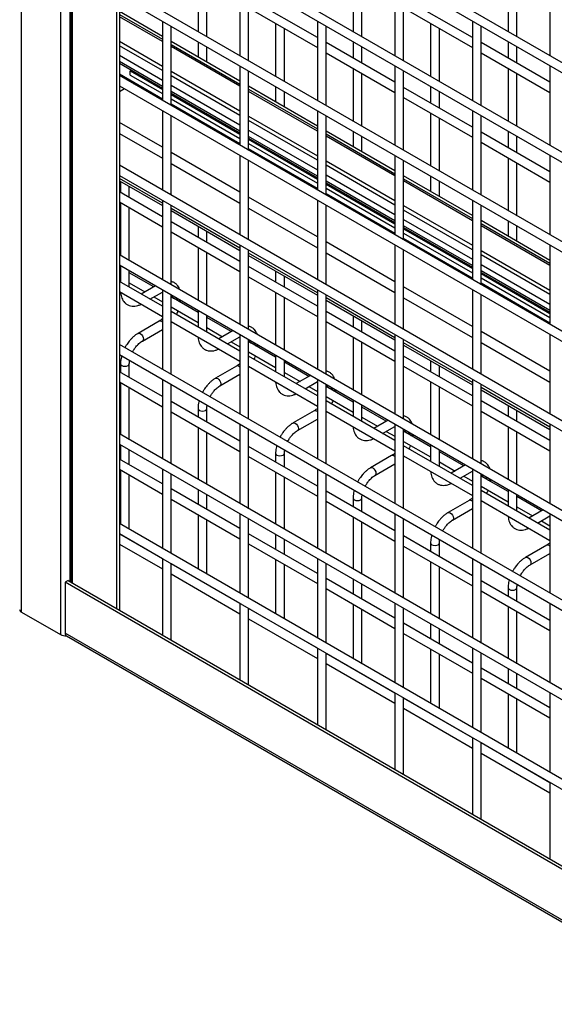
# Model space of a CAD drawing. Header units: inches. Extents: x 0.2 to 10.8, y 0.2 to 8.2.
# Tile 37 of 50: x 8.067 to 8.415, y 5.477 to 6.118. Entities that reach past the tile are written whole.
import ezdxf

# ---------------------------------------------------------------- set-up
doc = ezdxf.new("R2010")
doc.units = ezdxf.units.IN
doc.header["$MEASUREMENT"] = 0

msp = doc.modelspace()

# ---------------------------------------------------------------- linework, layer by layer
for p, q in [((8.06786, 5.73249), (8.06786, 7.65719)), ((8.09324, 7.64254), (8.09324, 5.71784)), ((8.09943, 5.75227), (8.09943, 7.60252)), ((8.09986, 7.60227), (8.09986, 5.75202)), ((8.10106, 5.75132), (8.10106, 7.60157)), ((8.12972, 7.58503), (8.12972, 5.73478)), ((8.13154, 6.48692), (8.13154, 5.73373)), ((9.55025, 5.43775), (8.13154, 6.25675)), ((8.13154, 6.25016), (9.55025, 5.43115)), ((9.55025, 5.37943), (8.13154, 6.19843)), ((8.13154, 6.19183), (9.55025, 5.37283)), ((8.18283, 6.14488), (8.18283, 6.1105)), ((8.18855, 6.1072), (8.18855, 6.14158)), ((8.21006, 6.1465), (8.21006, 6.09478)), ((8.21578, 6.09148), (8.21578, 6.1432)), ((8.28385, 6.14489), (8.28385, 6.11051)), ((8.28956, 6.10721), (8.28956, 6.14159)), ((8.31108, 6.14651), (8.31108, 6.09479)), ((8.31679, 6.09149), (8.31679, 6.14321)), ((8.38486, 6.1449), (8.38486, 6.11052)), ((8.39058, 6.10722), (8.39058, 6.1416)), ((8.41209, 6.14652), (8.41209, 6.09479)), ((9.55025, 5.3211), (8.13154, 6.14011)), ((8.13154, 6.13351), (9.55025, 5.3145)), ((8.26057, 6.1066), (8.21578, 6.13246)), ((8.36159, 6.10661), (8.31679, 6.13247)), ((8.15956, 6.10731), (8.13154, 6.12348)), ((8.21578, 6.12586), (8.26057, 6.1)), ((8.31679, 6.12587), (8.36159, 6.10001)), ((8.13154, 6.1216), (8.15956, 6.10543)), ((8.15956, 6.10399), (8.13154, 6.12017)), ((8.15956, 6.11734), (8.15956, 6.06561)), ((8.23334, 6.11572), (8.23334, 6.08134)), ((8.26057, 6.11734), (8.26057, 6.06562)), ((8.33435, 6.11573), (8.33435, 6.08135)), ((8.36159, 6.11735), (8.36159, 6.06563)), ((8.16527, 6.06231), (8.16527, 6.11404)), ((8.23905, 6.07804), (8.23905, 6.11242)), ((8.26629, 6.06232), (8.26629, 6.11405)), ((8.34007, 6.07805), (8.34007, 6.11243)), ((8.3673, 6.06233), (8.3673, 6.11406)), ((8.13154, 6.10413), (8.15956, 6.08796)), ((8.21006, 6.07815), (8.16527, 6.10401)), ((8.18283, 6.1039), (8.18283, 6.09387)), ((8.31108, 6.07744), (8.26629, 6.1033)), ((8.28385, 6.10391), (8.28385, 6.09316)), ((8.41209, 6.07745), (8.3673, 6.10331)), ((8.38486, 6.10392), (8.38486, 6.09317)), ((8.15956, 6.08503), (8.13154, 6.10121)), ((8.16527, 6.10213), (8.21006, 6.07627)), ((8.21006, 6.07484), (8.16527, 6.10069)), ((8.18855, 6.09057), (8.18855, 6.1006)), ((8.26629, 6.0967), (8.31108, 6.07084)), ((8.28956, 6.08986), (8.28956, 6.10061)), ((8.3673, 6.09671), (8.41209, 6.07085)), ((8.39058, 6.08987), (8.39058, 6.10062)), ((8.13154, 6.09502), (8.15956, 6.07885)), ((8.15956, 6.07471), (8.13154, 6.09088)), ((8.13154, 6.08981), (8.15956, 6.07364)), ((8.13934, 6.08525), (8.13154, 6.08976)), ((8.13939, 6.08528), (8.13865, 6.08485)), ((8.13865, 6.08214), (8.13865, 6.08485)), ((8.13865, 6.08485), (8.15956, 6.07278)), ((8.16527, 6.08466), (8.21006, 6.0588)), ((8.21006, 6.08818), (8.21006, 6.03645)), ((8.21578, 6.03315), (8.21578, 6.08488)), ((8.28385, 6.08656), (8.28385, 6.05218)), ((8.31108, 6.08819), (8.31108, 6.03646)), ((8.31679, 6.03316), (8.31679, 6.08489)), ((8.38486, 6.08657), (8.38486, 6.05219)), ((8.41209, 6.0882), (8.41209, 6.03647)), ((8.15956, 6.06652), (8.13154, 6.0827)), ((9.55025, 5.26278), (8.13154, 6.08178)), ((8.13865, 6.08214), (8.15956, 6.07007)), ((8.21006, 6.05588), (8.16527, 6.08174)), ((8.28956, 6.04888), (8.28956, 6.08327)), ((8.39058, 6.04889), (8.39058, 6.08328)), ((8.13154, 6.07518), (9.55025, 5.25618)), ((8.135, 6.07319), (8.13154, 6.07119)), ((8.15956, 6.0659), (8.14187, 6.07611)), ((8.16527, 6.07555), (8.21006, 6.04969)), ((8.21006, 6.04555), (8.16527, 6.07141)), ((8.26057, 6.04899), (8.21578, 6.07485)), ((8.21578, 6.07297), (8.26057, 6.04711)), ((8.26057, 6.04568), (8.21578, 6.07154)), ((8.23334, 6.07474), (8.23334, 6.06471)), ((8.23905, 6.06141), (8.23905, 6.07144)), ((8.36159, 6.04828), (8.31679, 6.07414)), ((8.33435, 6.07475), (8.33435, 6.06401)), ((8.34007, 6.06071), (8.34007, 6.07145)), ((8.16527, 6.07034), (8.21006, 6.04448)), ((8.16527, 6.06949), (8.21006, 6.04363)), ((8.16527, 6.06677), (8.21006, 6.04092)), ((8.31679, 6.06754), (8.36159, 6.04169)), ((8.15956, 6.05901), (8.15956, 6.00728)), ((8.21006, 6.03737), (8.16527, 6.06322)), ((8.21006, 6.03674), (8.16527, 6.0626)), ((8.26057, 6.05902), (8.26057, 6.00729)), ((8.36159, 6.05903), (8.36159, 6.0073)), ((8.15956, 6.03511), (8.13154, 6.05129)), ((8.16527, 6.00399), (8.16527, 6.05571)), ((8.21578, 6.0555), (8.26057, 6.02964)), ((8.26057, 6.02672), (8.21578, 6.05258)), ((8.26629, 6.004), (8.26629, 6.05572)), ((8.33435, 6.05741), (8.33435, 6.02302)), ((8.34007, 6.01973), (8.34007, 6.05411)), ((8.3673, 6.004), (8.3673, 6.05573)), ((8.21578, 6.04639), (8.26057, 6.02054)), ((8.31108, 6.01983), (8.26629, 6.04569)), ((8.28385, 6.04558), (8.28385, 6.03555)), ((8.41209, 6.01913), (8.3673, 6.04499)), ((8.38486, 6.04559), (8.38486, 6.03485)), ((8.13154, 6.04414), (8.15956, 6.02797)), ((8.26057, 6.0164), (8.21578, 6.04225)), ((8.21578, 6.04118), (8.26057, 6.01533)), ((8.21578, 6.04033), (8.26057, 6.01447)), ((8.26629, 6.04381), (8.31108, 6.01796)), ((8.31108, 6.01652), (8.26629, 6.04238)), ((8.28956, 6.03226), (8.28956, 6.04229)), ((8.39058, 6.03155), (8.39058, 6.04229)), ((8.21578, 6.03762), (8.26057, 6.01176)), ((8.26057, 6.00821), (8.21578, 6.03407)), ((8.26057, 6.00758), (8.21578, 6.03344)), ((8.3673, 6.03839), (8.41209, 6.01253)), ((8.21006, 6.00596), (8.16527, 6.03182)), ((8.21006, 6.02985), (8.21006, 5.97813)), ((8.21578, 5.97483), (8.21578, 6.02655)), ((8.26629, 6.02635), (8.31108, 6.00049)), ((8.31108, 6.02986), (8.31108, 5.97814)), ((8.31679, 5.97484), (8.31679, 6.02656)), ((8.38486, 6.02825), (8.38486, 5.99387)), ((8.41209, 6.02987), (8.41209, 5.97815)), ((9.55025, 5.20445), (8.13154, 6.02346)), ((8.16527, 6.02467), (8.21006, 5.99881)), ((8.31108, 5.99756), (8.26629, 6.02342)), ((8.39058, 5.99057), (8.39058, 6.02495)), ((8.13154, 6.01686), (9.55025, 5.19786)), ((8.15956, 5.99866), (8.13154, 6.01484)), ((8.13154, 6.01336), (8.15956, 5.99718)), ((8.13232, 6.0129), (8.13232, 6.00566)), ((8.26629, 6.01724), (8.31108, 5.99138)), ((8.31108, 5.98724), (8.26629, 6.0131)), ((8.36159, 5.99068), (8.31679, 6.01653)), ((8.31679, 6.01466), (8.36159, 5.9888)), ((8.36159, 5.98736), (8.31679, 6.01322)), ((8.33435, 6.01643), (8.33435, 6.0064)), ((8.34007, 6.0031), (8.34007, 6.01313)), ((8.13804, 6.00236), (8.13804, 6.0096)), ((8.26629, 6.01203), (8.31108, 5.98617)), ((8.26629, 6.01117), (8.31108, 5.98531)), ((8.26629, 6.00846), (8.31108, 5.9826)), ((8.15956, 5.98994), (8.13154, 6.00611)), ((8.15956, 6.00069), (8.15956, 5.94896)), ((8.26057, 5.9768), (8.21578, 6.00266)), ((8.26057, 6.0007), (8.26057, 5.94897)), ((8.31108, 5.97905), (8.26629, 6.00491)), ((8.31108, 5.97842), (8.26629, 6.00428)), ((8.36159, 6.00071), (8.36159, 5.94898)), ((8.13154, 5.99952), (8.15956, 5.98334)), ((8.13232, 5.99906), (8.13232, 5.96468)), ((8.13804, 5.96138), (8.13804, 5.99577)), ((8.16527, 5.94566), (8.16527, 5.99739)), ((8.21006, 5.9695), (8.16527, 5.99536)), ((8.16527, 5.99388), (8.21006, 5.96802)), ((8.21578, 5.99551), (8.26057, 5.96966)), ((8.26629, 5.94567), (8.26629, 5.9974)), ((8.31679, 5.99719), (8.36159, 5.97133)), ((8.36159, 5.9684), (8.31679, 5.99426)), ((8.3673, 5.94568), (8.3673, 5.99741)), ((8.31679, 5.98808), (8.36159, 5.96222)), ((8.41209, 5.96152), (8.3673, 5.98738)), ((8.38486, 5.98727), (8.38486, 5.97724)), ((8.21006, 5.96078), (8.16527, 5.98664)), ((8.18283, 5.98375), (8.18283, 5.9765)), ((8.36159, 5.95808), (8.31679, 5.98394)), ((8.31679, 5.98287), (8.36159, 5.95701)), ((8.31679, 5.98201), (8.36159, 5.95616)), ((8.3673, 5.9855), (8.41209, 5.95964)), ((8.41209, 5.95821), (8.3673, 5.98406)), ((8.39058, 5.97394), (8.39058, 5.98397)), ((8.16527, 5.98004), (8.21006, 5.95419)), ((8.18855, 5.97321), (8.18855, 5.98045)), ((8.31679, 5.9793), (8.36159, 5.95344)), ((8.36159, 5.94989), (8.31679, 5.97575)), ((8.36159, 5.94927), (8.31679, 5.97513)), ((8.18283, 5.96991), (8.18283, 5.93552)), ((8.21006, 5.97153), (8.21006, 5.9198)), ((8.21578, 5.9165), (8.21578, 5.96823)), ((8.31108, 5.94764), (8.26629, 5.9735)), ((8.31108, 5.97154), (8.31108, 5.91981)), ((8.31679, 5.91651), (8.31679, 5.96824)), ((8.3673, 5.96803), (8.41209, 5.94217)), ((8.41209, 5.97155), (8.41209, 5.91982)), ((9.55025, 5.14613), (8.13154, 5.96513)), ((8.18855, 5.93222), (8.18855, 5.96661)), ((8.26057, 5.94035), (8.21578, 5.96621)), ((8.21578, 5.96473), (8.26057, 5.93887)), ((8.26629, 5.96636), (8.31108, 5.9405)), ((8.41209, 5.93925), (8.3673, 5.96511)), ((8.13154, 5.95854), (9.55025, 5.13953)), ((8.13232, 5.95677), (8.13154, 5.95723)), ((8.13232, 5.95808), (8.13232, 5.94734)), ((8.26057, 5.93163), (8.21578, 5.95748)), ((8.3673, 5.95892), (8.41209, 5.93306)), ((8.13154, 5.95063), (8.13232, 5.95018)), ((8.13804, 5.94404), (8.13804, 5.95478)), ((8.15397, 5.94428), (8.13804, 5.95347)), ((8.21578, 5.95089), (8.26057, 5.92503)), ((8.23334, 5.95459), (8.23334, 5.94735)), ((8.23905, 5.94405), (8.23905, 5.95129)), ((8.41209, 5.92892), (8.3673, 5.95478)), ((8.3673, 5.95371), (8.41209, 5.92785)), ((8.3673, 5.95286), (8.41209, 5.927)), ((8.3673, 5.95014), (8.41209, 5.92429)), ((8.15956, 5.93162), (8.13154, 5.94779)), ((8.13804, 5.94688), (8.14825, 5.94098)), ((8.1551, 5.94493), (8.14579, 5.93956)), ((8.15956, 5.94236), (8.15956, 5.89064)), ((8.26057, 5.94237), (8.26057, 5.89065)), ((8.36159, 5.91848), (8.31679, 5.94434)), ((8.36159, 5.94238), (8.36159, 5.89065)), ((8.41209, 5.92074), (8.3673, 5.94659)), ((8.41209, 5.92011), (8.3673, 5.94597)), ((8.13154, 5.94119), (8.15956, 5.92502)), ((8.15151, 5.93626), (8.15956, 5.94091)), ((8.15397, 5.93768), (8.15956, 5.93445)), ((8.16527, 5.88734), (8.16527, 5.93906)), ((8.18283, 5.92762), (8.16527, 5.93775)), ((8.16594, 5.93808), (8.16594, 5.93737)), ((8.23334, 5.94075), (8.23334, 5.90637)), ((8.23905, 5.90307), (8.23905, 5.93745)), ((8.26629, 5.88735), (8.26629, 5.93907)), ((8.31108, 5.91119), (8.26629, 5.93705)), ((8.31679, 5.9372), (8.36159, 5.91134)), ((8.3673, 5.88736), (8.3673, 5.93908)), ((8.16527, 5.93116), (8.18283, 5.92102)), ((8.17148, 5.93417), (8.17159, 5.93542)), ((8.26629, 5.93557), (8.31108, 5.90971)), ((8.21006, 5.90246), (8.16527, 5.92832)), ((8.18283, 5.92893), (8.18283, 5.91818)), ((8.18855, 5.91488), (8.18855, 5.92563)), ((8.20447, 5.91512), (8.18855, 5.92432)), ((8.31108, 5.90247), (8.26629, 5.92833)), ((8.28385, 5.92543), (8.28385, 5.91819)), ((8.15744, 5.92188), (8.14373, 5.91396)), ((8.16527, 5.92172), (8.21006, 5.89586)), ((8.18855, 5.91772), (8.19876, 5.91182)), ((8.26629, 5.92173), (8.31108, 5.89587)), ((8.28956, 5.91489), (8.28956, 5.92213)), ((8.14658, 5.90901), (8.15956, 5.9165)), ((8.20561, 5.91578), (8.1963, 5.9104)), ((8.20202, 5.90711), (8.21006, 5.91175)), ((8.21006, 5.9132), (8.21006, 5.86148)), ((8.28385, 5.91159), (8.28385, 5.87721)), ((8.31108, 5.91321), (8.31108, 5.86149)), ((8.41209, 5.88933), (8.3673, 5.91519)), ((8.41209, 5.91322), (8.41209, 5.8615)), ((9.55025, 5.08781), (8.13154, 5.90681)), ((8.20447, 5.90852), (8.21006, 5.9053)), ((8.21578, 5.85818), (8.21578, 5.90991)), ((8.23334, 5.89846), (8.21578, 5.9086)), ((8.21644, 5.90892), (8.21644, 5.90821)), ((8.22199, 5.90501), (8.2221, 5.90626)), ((8.28956, 5.87391), (8.28956, 5.90829)), ((8.31679, 5.85819), (8.31679, 5.90992)), ((8.36159, 5.88203), (8.31679, 5.90789)), ((8.31679, 5.90641), (8.36159, 5.88055)), ((8.3673, 5.90804), (8.41209, 5.88218)), ((8.13154, 5.90021), (9.55025, 5.08121)), ((8.14017, 5.90183), (8.14058, 5.90261)), ((8.21578, 5.902), (8.23334, 5.89186)), ((8.26057, 5.8733), (8.21578, 5.89916)), ((8.23334, 5.89977), (8.23334, 5.88902)), ((8.36159, 5.87331), (8.31679, 5.89917)), ((8.13232, 5.89421), (8.13232, 5.88859)), ((8.13804, 5.88529), (8.13804, 5.89421)), ((8.20795, 5.89272), (8.19424, 5.8848)), ((8.21578, 5.89256), (8.26057, 5.8667)), ((8.23905, 5.88572), (8.23905, 5.89647)), ((8.25498, 5.88596), (8.23905, 5.89516)), ((8.31679, 5.89257), (8.36159, 5.86671)), ((8.33435, 5.89627), (8.33435, 5.88903)), ((8.34007, 5.88573), (8.34007, 5.89297)), ((8.15956, 5.87287), (8.13154, 5.88904)), ((8.19709, 5.87985), (8.21006, 5.88734)), ((8.23905, 5.88856), (8.24927, 5.88267)), ((8.25612, 5.88662), (8.24681, 5.88125)), ((8.13154, 5.88245), (8.15956, 5.86627)), ((8.13232, 5.88199), (8.13232, 5.84803)), ((8.13804, 5.84473), (8.13804, 5.8787)), ((8.15956, 5.88404), (8.15956, 5.83231)), ((8.16527, 5.82901), (8.16527, 5.88074)), ((8.25252, 5.87795), (8.26057, 5.88259)), ((8.25498, 5.87937), (8.26057, 5.87614)), ((8.26057, 5.88405), (8.26057, 5.83232)), ((8.26629, 5.82902), (8.26629, 5.88075)), ((8.28385, 5.8693), (8.26629, 5.87944)), ((8.26695, 5.87976), (8.26695, 5.87905)), ((8.33435, 5.88243), (8.33435, 5.84805)), ((8.34007, 5.84475), (8.34007, 5.87914)), ((8.36159, 5.88406), (8.36159, 5.83233)), ((8.3673, 5.82903), (8.3673, 5.88076)), ((8.41209, 5.85287), (8.3673, 5.87873)), ((8.19068, 5.87267), (8.19108, 5.87345)), ((8.26629, 5.87284), (8.28385, 5.8627)), ((8.27249, 5.87586), (8.2726, 5.8771)), ((8.3673, 5.87725), (8.41209, 5.8514)), ((8.21006, 5.84371), (8.16527, 5.86957)), ((8.31108, 5.84414), (8.26629, 5.87)), ((8.28385, 5.87061), (8.28385, 5.85987)), ((8.28956, 5.85657), (8.28956, 5.86731)), ((8.30549, 5.85681), (8.28956, 5.866)), ((8.41209, 5.84415), (8.3673, 5.87001)), ((8.38486, 5.86712), (8.38486, 5.85987)), ((8.16527, 5.86297), (8.21006, 5.83712)), ((8.18283, 5.86505), (8.18283, 5.85944)), ((8.18855, 5.85614), (8.18855, 5.86505)), ((8.25846, 5.86356), (8.24474, 5.85565)), ((8.26629, 5.8634), (8.31108, 5.83755)), ((8.28956, 5.8594), (8.29977, 5.85351)), ((8.3673, 5.86341), (8.41209, 5.83756)), ((8.39058, 5.85658), (8.39058, 5.86382)), ((8.18283, 5.85284), (8.18283, 5.81888)), ((8.21006, 5.85488), (8.21006, 5.80315)), ((8.2476, 5.8507), (8.26057, 5.85818)), ((8.30662, 5.85746), (8.29732, 5.85209)), ((8.30303, 5.84879), (8.31108, 5.85344)), ((8.31108, 5.85489), (8.31108, 5.80316)), ((8.38486, 5.85328), (8.38486, 5.81889)), ((8.41209, 5.8549), (8.41209, 5.80317)), ((9.55025, 5.02948), (8.13154, 5.84848)), ((8.18855, 5.81558), (8.18855, 5.84954)), ((8.21578, 5.79986), (8.21578, 5.85158)), ((8.30549, 5.85021), (8.31108, 5.84698)), ((8.31679, 5.79986), (8.31679, 5.85159)), ((8.33435, 5.84014), (8.31679, 5.85028)), ((8.31746, 5.85061), (8.31746, 5.8499)), ((8.323, 5.8467), (8.32311, 5.84794)), ((8.39058, 5.8156), (8.39058, 5.84998)), ((8.13154, 5.84189), (9.55025, 5.02288)), ((8.13232, 5.84143), (8.13232, 5.83173)), ((8.26057, 5.81456), (8.21578, 5.84042)), ((8.24118, 5.84351), (8.24159, 5.8443)), ((8.31679, 5.84368), (8.33435, 5.83355)), ((8.36159, 5.81499), (8.31679, 5.84085)), ((8.33435, 5.84145), (8.33435, 5.83071)), ((8.13804, 5.82843), (8.13804, 5.83814)), ((8.21578, 5.83382), (8.26057, 5.80796)), ((8.23334, 5.83589), (8.23334, 5.83028)), ((8.23905, 5.82698), (8.23905, 5.83589)), ((8.30896, 5.8344), (8.29525, 5.82649)), ((8.31679, 5.83425), (8.36159, 5.80839)), ((8.34007, 5.82741), (8.34007, 5.83815)), ((8.356, 5.82765), (8.34007, 5.83685)), ((8.15956, 5.81601), (8.13154, 5.83218)), ((8.29811, 5.82154), (8.31108, 5.82903)), ((8.34007, 5.83025), (8.35028, 5.82435)), ((8.35713, 5.8283), (8.34782, 5.82293)), ((8.13154, 5.82558), (8.15956, 5.80941)), ((8.13232, 5.82513), (8.13232, 5.78971)), ((8.13804, 5.78641), (8.13804, 5.82183)), ((8.15956, 5.82571), (8.15956, 5.77399)), ((8.16527, 5.77069), (8.16527, 5.82241)), ((8.23334, 5.82368), (8.23334, 5.78972)), ((8.26057, 5.82572), (8.26057, 5.774)), ((8.26629, 5.7707), (8.26629, 5.82242)), ((8.35354, 5.81963), (8.36159, 5.82428)), ((8.356, 5.82105), (8.36159, 5.81782)), ((8.36159, 5.82573), (8.36159, 5.77401)), ((8.3673, 5.77071), (8.3673, 5.82243)), ((8.38486, 5.81099), (8.3673, 5.82112)), ((8.36797, 5.82145), (8.36797, 5.82074)), ((8.23905, 5.78642), (8.23905, 5.82038)), ((8.29169, 5.81436), (8.2921, 5.81514)), ((8.3673, 5.81453), (8.38486, 5.80439)), ((8.37351, 5.81754), (8.37362, 5.81879)), ((8.21006, 5.78685), (8.16527, 5.81271)), ((8.18283, 5.81228), (8.18283, 5.80257)), ((8.18855, 5.79927), (8.18855, 5.80898)), ((8.31108, 5.7854), (8.26629, 5.81126)), ((8.41209, 5.78583), (8.3673, 5.81169)), ((8.38486, 5.8123), (8.38486, 5.80155)), ((8.39058, 5.79825), (8.39058, 5.809)), ((8.16527, 5.80611), (8.21006, 5.78025)), ((8.26629, 5.80466), (8.31108, 5.7788)), ((8.28385, 5.80674), (8.28385, 5.80112)), ((8.28956, 5.79782), (8.28956, 5.80674)), ((8.35947, 5.80525), (8.34576, 5.79733)), ((8.3673, 5.80509), (8.41209, 5.77923)), ((8.4065, 5.79849), (8.39058, 5.80769)), ((8.18283, 5.79597), (8.18283, 5.76055)), ((8.21006, 5.79656), (8.21006, 5.74483)), ((8.31108, 5.79657), (8.31108, 5.74484)), ((8.34861, 5.79238), (8.36159, 5.79987)), ((8.39058, 5.80109), (8.40079, 5.79519)), ((8.40764, 5.79915), (8.39833, 5.79377)), ((8.40405, 5.79048), (8.41209, 5.79512)), ((8.41209, 5.79657), (8.41209, 5.74485)), ((9.55025, 4.97116), (8.13154, 5.79016)), ((8.18855, 5.75725), (8.18855, 5.79267)), ((8.21578, 5.74153), (8.21578, 5.79326)), ((8.28385, 5.79452), (8.28385, 5.76056)), ((8.28956, 5.75726), (8.28956, 5.79122)), ((8.31679, 5.74154), (8.31679, 5.79327)), ((8.4065, 5.79189), (8.41209, 5.78867)), ((8.13154, 5.78356), (9.55025, 4.96456)), ((8.15956, 5.76725), (8.13154, 5.78343)), ((8.13232, 5.78311), (8.13232, 5.78298)), ((8.26057, 5.75769), (8.21578, 5.78355)), ((8.23334, 5.78312), (8.23334, 5.77341)), ((8.36159, 5.75624), (8.31679, 5.7821)), ((8.3422, 5.7852), (8.34261, 5.78598)), ((8.13154, 5.77683), (8.15956, 5.76066)), ((8.13786, 5.77978), (8.13792, 5.77988)), ((8.21578, 5.77695), (8.26057, 5.75109)), ((8.23905, 5.77011), (8.23905, 5.77982)), ((8.33435, 5.77758), (8.33435, 5.77196)), ((8.34007, 5.76866), (8.34007, 5.77758)), ((8.40998, 5.77609), (8.39627, 5.76817)), ((8.31679, 5.7755), (8.36159, 5.74964)), ((8.39912, 5.76322), (8.41209, 5.77071)), ((8.15956, 5.76739), (8.15956, 5.71756)), ((8.16527, 5.71426), (8.16527, 5.76409)), ((8.21006, 5.7381), (8.16527, 5.76396)), ((8.23334, 5.76681), (8.23334, 5.73139)), ((8.23905, 5.72809), (8.23905, 5.76351)), ((8.26057, 5.7674), (8.26057, 5.71567)), ((8.26629, 5.71237), (8.26629, 5.7641)), ((8.33435, 5.76536), (8.33435, 5.7314)), ((8.36159, 5.76741), (8.36159, 5.71568)), ((8.3673, 5.71238), (8.3673, 5.76411)), ((8.16527, 5.75736), (8.21006, 5.7315)), ((8.34007, 5.7281), (8.34007, 5.76207)), ((8.39271, 5.75604), (8.39311, 5.75682)), ((8.09816, 5.753), (8.09634, 5.75195)), ((8.09634, 5.75195), (8.09634, 5.71886)), ((9.58, 4.89545), (8.09634, 5.75195)), ((8.09816, 5.753), (9.58182, 4.8965)), ((8.18283, 5.75395), (8.18283, 5.75382)), ((8.18836, 5.75062), (8.18842, 5.75072)), ((8.31108, 5.72853), (8.26629, 5.75439)), ((8.28385, 5.75396), (8.28385, 5.74425)), ((8.28956, 5.74096), (8.28956, 5.75066)), ((8.41209, 5.72708), (8.3673, 5.75294)), ((8.26629, 5.74779), (8.31108, 5.72193)), ((8.3673, 5.74634), (8.41209, 5.72049)), ((8.38486, 5.74842), (8.38486, 5.74281)), ((8.39058, 5.73951), (8.39058, 5.74842)), ((8.21006, 5.73823), (8.21006, 5.6884)), ((8.28385, 5.73766), (8.28385, 5.70224)), ((8.31108, 5.73824), (8.31108, 5.68651)), ((8.41209, 5.73825), (8.41209, 5.68652)), ((8.06786, 5.73249), (8.09324, 5.71784)), ((8.21578, 5.6851), (8.21578, 5.73493)), ((8.26057, 5.70894), (8.21578, 5.7348)), ((8.28956, 5.69894), (8.28956, 5.73436)), ((8.31679, 5.68322), (8.31679, 5.73494)), ((8.38486, 5.73621), (8.38486, 5.70225)), ((8.39058, 5.69895), (8.39058, 5.73291)), ((8.21578, 5.7282), (8.26057, 5.70234)), ((8.23334, 5.7248), (8.23334, 5.72466)), ((8.36159, 5.69938), (8.31679, 5.72523)), ((8.33435, 5.7248), (8.33435, 5.7151)), ((9.58, 4.86236), (8.09634, 5.71886)), ((8.23887, 5.72147), (8.23893, 5.72157)), ((8.31679, 5.71864), (8.36159, 5.69278)), ((8.34007, 5.7118), (8.34007, 5.72151)), ((8.09719, 5.71697), (9.58085, 4.86048)), ((8.26057, 5.70907), (8.26057, 5.65924)), ((8.26629, 5.65594), (8.26629, 5.70578)), ((8.31108, 5.67978), (8.26629, 5.70564)), ((8.33435, 5.7085), (8.33435, 5.67308)), ((8.34007, 5.66978), (8.34007, 5.7052)), ((8.36159, 5.70908), (8.36159, 5.65736)), ((8.3673, 5.65406), (8.3673, 5.70578)), ((8.26629, 5.69904), (8.31108, 5.67318)), ((8.28385, 5.69564), (8.28385, 5.6955)), ((8.28938, 5.69231), (8.28944, 5.69241)), ((8.41209, 5.67022), (8.3673, 5.69608)), ((8.38486, 5.69565), (8.38486, 5.68594)), ((8.39058, 5.68264), (8.39058, 5.69235)), ((8.3673, 5.68948), (8.41209, 5.66362)), ((8.31108, 5.67992), (8.31108, 5.63008)), ((8.41209, 5.67993), (8.41209, 5.6282)), ((8.31679, 5.62678), (8.31679, 5.67662)), ((8.36159, 5.65062), (8.31679, 5.67648)), ((8.38486, 5.67934), (8.38486, 5.64392)), ((8.39058, 5.64062), (8.39058, 5.67604)), ((8.31679, 5.66988), (8.36159, 5.64403)), ((8.33435, 5.66648), (8.33435, 5.66635)), ((8.33989, 5.66315), (8.33995, 5.66325)), ((8.36159, 5.65076), (8.36159, 5.60093)), ((8.3673, 5.59763), (8.3673, 5.64746)), ((8.41209, 5.62147), (8.3673, 5.64733)), ((8.3673, 5.64073), (8.41209, 5.61487)), ((8.38486, 5.63732), (8.38486, 5.63719)), ((8.39039, 5.63399), (8.39045, 5.63409)), ((8.41209, 5.6216), (8.41209, 5.57177))]:
    msp.add_line(p, q)
at = {"flags": 128}
for points in [[(8.14187, 6.07611), (8.1414, 6.07628), (8.14102, 6.07631)], [(8.16594, 5.93807), (8.16615, 5.93745), (8.16677, 5.93691), (8.1677, 5.93656), (8.16879, 5.93643), (8.16969, 5.93651)], [(8.16991, 5.93507), (8.17081, 5.93543), (8.17116, 5.93567)], [(8.14371, 5.91395), (8.14373, 5.91396), (8.14438, 5.91409), (8.14516, 5.91382), (8.14593, 5.91319), (8.14658, 5.91231), (8.14702, 5.9113), (8.14718, 5.91032)], [(8.14718, 5.91032), (8.14702, 5.90952), (8.14658, 5.90901), (8.14658, 5.90901)], [(8.21644, 5.90892), (8.21666, 5.90829), (8.21728, 5.90776), (8.21821, 5.9074), (8.2193, 5.90727), (8.2202, 5.90736)], [(8.22042, 5.90592), (8.22132, 5.90627), (8.22166, 5.90651)], [(8.13232, 5.89422), (8.13232, 5.89421), (8.13254, 5.89358), (8.13316, 5.89304)], [(8.13316, 5.89304), (8.13409, 5.89268), (8.13518, 5.89256), (8.13627, 5.89268), (8.1372, 5.89304), (8.13782, 5.89358), (8.13804, 5.89421), (8.13804, 5.89422)], [(8.19422, 5.8848), (8.19424, 5.8848), (8.19489, 5.88493), (8.19566, 5.88466), (8.19644, 5.88404), (8.19709, 5.88315), (8.19753, 5.88214), (8.19768, 5.88116)], [(8.19768, 5.88116), (8.19753, 5.88036), (8.19709, 5.87985), (8.19708, 5.87985)], [(8.26695, 5.87976), (8.26717, 5.87913), (8.26779, 5.8786), (8.26872, 5.87824), (8.26981, 5.87812), (8.2707, 5.8782)], [(8.27093, 5.87676), (8.27183, 5.87711), (8.27217, 5.87735)], [(8.18283, 5.86506), (8.18283, 5.86505), (8.18305, 5.86442), (8.18367, 5.86388)], [(8.18367, 5.86388), (8.18459, 5.86353), (8.18569, 5.8634), (8.18678, 5.86353), (8.18771, 5.86388), (8.18833, 5.86442), (8.18855, 5.86505), (8.18855, 5.86506)], [(8.24473, 5.85564), (8.24474, 5.85565), (8.2454, 5.85577), (8.24617, 5.8555), (8.24694, 5.85488), (8.2476, 5.854), (8.24804, 5.85299), (8.24819, 5.852)], [(8.24819, 5.852), (8.24804, 5.8512), (8.2476, 5.8507), (8.24759, 5.85069)], [(8.31746, 5.8506), (8.31768, 5.84998), (8.3183, 5.84944), (8.31922, 5.84908), (8.32032, 5.84896), (8.32121, 5.84904)], [(8.32143, 5.8476), (8.32234, 5.84795), (8.32268, 5.84819)], [(8.23334, 5.8359), (8.23334, 5.83589), (8.23356, 5.83526), (8.23418, 5.83473)], [(8.23418, 5.83473), (8.2351, 5.83437), (8.2362, 5.83424), (8.23729, 5.83437), (8.23822, 5.83473), (8.23884, 5.83526), (8.23905, 5.83589), (8.23905, 5.8359)], [(8.29524, 5.82648), (8.29525, 5.82649), (8.29591, 5.82662), (8.29668, 5.82635), (8.29745, 5.82572), (8.29811, 5.82484), (8.29855, 5.82383), (8.2987, 5.82285)], [(8.2987, 5.82285), (8.29855, 5.82204), (8.29811, 5.82154), (8.2981, 5.82153)], [(8.36797, 5.82144), (8.36818, 5.82082), (8.3688, 5.82028), (8.36973, 5.81993), (8.37082, 5.8198), (8.37172, 5.81988)], [(8.37194, 5.81844), (8.37284, 5.8188), (8.37319, 5.81904)], [(8.28385, 5.80675), (8.28385, 5.80674), (8.28406, 5.8061), (8.28468, 5.80557)], [(8.28468, 5.80557), (8.28561, 5.80521), (8.2867, 5.80509), (8.2878, 5.80521), (8.28872, 5.80557), (8.28934, 5.8061), (8.28956, 5.80674), (8.28956, 5.80674)], [(8.34575, 5.79732), (8.34576, 5.79733), (8.34641, 5.79746), (8.34719, 5.79719), (8.34796, 5.79657), (8.34862, 5.79568), (8.34905, 5.79467), (8.34921, 5.79369)], [(8.34921, 5.79369), (8.34905, 5.79289), (8.34862, 5.79238), (8.34861, 5.79238)], [(8.33435, 5.77759), (8.33435, 5.77758), (8.33457, 5.77695), (8.33519, 5.77641)], [(8.33519, 5.77641), (8.33612, 5.77605), (8.33721, 5.77593), (8.3383, 5.77605), (8.33923, 5.77641), (8.33985, 5.77695), (8.34007, 5.77758), (8.34007, 5.77759)], [(8.39625, 5.76817), (8.39627, 5.76817), (8.39692, 5.7683), (8.39769, 5.76803), (8.39847, 5.76741), (8.39912, 5.76652), (8.39956, 5.76551), (8.39971, 5.76453)], [(8.39971, 5.76453), (8.39956, 5.76373), (8.39912, 5.76322), (8.39911, 5.76322)], [(8.38486, 5.74843), (8.38486, 5.74842), (8.38508, 5.74779), (8.3857, 5.74725)], [(8.3857, 5.74725), (8.38663, 5.7469), (8.38772, 5.74677), (8.38881, 5.7469), (8.38974, 5.74725), (8.39036, 5.74779), (8.39058, 5.74842), (8.39058, 5.74843)]]:
    msp.add_lwpolyline(points, dxfattribs=at)
for centre, radius, start, end in [((8.15803, 5.92007), 0.0019, 36.51919, 107.97141), ((8.20853, 5.89091), 0.0019, 36.51919, 107.97141), ((8.25904, 5.86175), 0.0019, 36.51919, 107.97141), ((8.30955, 5.83259), 0.0019, 36.51919, 107.97141), ((8.36006, 5.80344), 0.0019, 36.51919, 107.97141), ((8.41057, 5.77428), 0.0019, 36.51919, 107.97141), ((8.06877, 5.73449), 0.0022, 185.6948, 245.62534), ((8.09829, 5.71861), 0.00197, 172.74417, 235.94365), ((8.0963, 5.72371), 0.00662, 242.51815, 275.8654)]:
    msp.add_arc(centre, radius, start, end)
for points, knots in [([(8.17094, 5.94239), (8.1709, 5.94252), (8.1707, 5.94322), (8.17007, 5.94435), (8.16904, 5.94572), (8.16768, 5.94682), (8.16639, 5.94753), (8.16553, 5.94768), (8.16527, 5.94773)], [0, 0, 0, 0, 0.048853, 0.2560903, 0.4650538, 0.6784464, 0.902153, 1, 1, 1, 1]), ([(8.13237, 5.94071), (8.13237, 5.94062), (8.13238, 5.9399), (8.13261, 5.93862), (8.1331, 5.93693), (8.13388, 5.93538), (8.13493, 5.93402), (8.13627, 5.93289), (8.13792, 5.93206), (8.13976, 5.93166), (8.14168, 5.93166), (8.14358, 5.93207), (8.14495, 5.93253), (8.14566, 5.93294), (8.14575, 5.93299)], [0, 0, 0, 0, 0.013723, 0.10406, 0.195472, 0.287558, 0.380399, 0.475166, 0.574431, 0.682027, 0.781307, 0.88292, 0.98483, 1, 1, 1, 1]), ([(8.16589, 5.9387), (8.16592, 5.93853), (8.16595, 5.93834), (8.16593, 5.9381), (8.16593, 5.93808)], [0, 0, 0, 0, 0.880451, 1, 1, 1, 1]), ([(8.15956, 5.92344), (8.15925, 5.92318), (8.15859, 5.92261), (8.15787, 5.92211), (8.15749, 5.92191), (8.15744, 5.92189)], [0, 0, 0, 0, 0.42595, 0.933516, 1, 1, 1, 1]), ([(8.16882, 5.92627), (8.1691, 5.92679), (8.16949, 5.92751), (8.1698, 5.92827), (8.16989, 5.92849)], [0, 0, 0, 0, 0.707249, 1, 1, 1, 1]), ([(8.16527, 5.9211), (8.16536, 5.92119), (8.16549, 5.92132), (8.16561, 5.92147), (8.16564, 5.92151)], [0, 0, 0, 0, 0.729314, 1, 1, 1, 1]), ([(8.22145, 5.91323), (8.22141, 5.91336), (8.22121, 5.91407), (8.22058, 5.91519), (8.21954, 5.91657), (8.21818, 5.91766), (8.2169, 5.91837), (8.21604, 5.91853), (8.21578, 5.91857)], [0, 0, 0, 0, 0.048853, 0.2560903, 0.4650538, 0.6784464, 0.902153, 1, 1, 1, 1]), ([(8.14373, 5.91393), (8.14349, 5.9138), (8.14267, 5.91335), (8.14135, 5.91235), (8.13984, 5.911), (8.13859, 5.90966), (8.13751, 5.90833), (8.13655, 5.90697), (8.13575, 5.90574), (8.13536, 5.90495), (8.13523, 5.90468)], [0, 0, 0, 0, 0.0710246, 0.2456128, 0.4084022, 0.5582144, 0.671966, 0.8006806, 0.9337984, 1, 1, 1, 1]), ([(8.18287, 5.91156), (8.18288, 5.91146), (8.18288, 5.91074), (8.18312, 5.90946), (8.18361, 5.90777), (8.18438, 5.90622), (8.18543, 5.90486), (8.18678, 5.90373), (8.18843, 5.9029), (8.19027, 5.9025), (8.19219, 5.90251), (8.19409, 5.90291), (8.19545, 5.90338), (8.19616, 5.90378), (8.19625, 5.90383)], [0, 0, 0, 0, 0.013723, 0.10406, 0.195472, 0.287558, 0.380399, 0.475166, 0.574431, 0.682027, 0.781307, 0.88292, 0.98483, 1, 1, 1, 1]), ([(8.14058, 5.90261), (8.14097, 5.90325), (8.14153, 5.90416), (8.14246, 5.90537), (8.14329, 5.90634), (8.1443, 5.90734), (8.14536, 5.90821), (8.14614, 5.90877), (8.14653, 5.90897), (8.14658, 5.909)], [0, 0, 0, 0, 0.233129, 0.3279445, 0.4832131, 0.6411945, 0.806921, 0.975516, 1, 1, 1, 1]), ([(8.2164, 5.90955), (8.21643, 5.90938), (8.21646, 5.90918), (8.21644, 5.90895), (8.21644, 5.90892)], [0, 0, 0, 0, 0.880451, 1, 1, 1, 1]), ([(8.13307, 5.89933), (8.13299, 5.89907), (8.13274, 5.89818), (8.13248, 5.89667), (8.13231, 5.89522), (8.13234, 5.89442), (8.13235, 5.89422)], [0, 0, 0, 0, 0.151099, 0.506936, 0.875125, 1, 1, 1, 1]), ([(8.21932, 5.89711), (8.2196, 5.89763), (8.22, 5.89836), (8.22031, 5.89911), (8.2204, 5.89933)], [0, 0, 0, 0, 0.707249, 1, 1, 1, 1]), ([(8.13805, 5.89421), (8.13805, 5.89463), (8.13806, 5.89529), (8.1382, 5.89605), (8.13825, 5.89634)], [0, 0, 0, 0, 0.622484, 1, 1, 1, 1]), ([(8.21006, 5.89428), (8.20976, 5.89402), (8.2091, 5.89345), (8.20838, 5.89295), (8.20799, 5.89275), (8.20795, 5.89273)], [0, 0, 0, 0, 0.42595, 0.933516, 1, 1, 1, 1]), ([(8.21578, 5.89194), (8.21587, 5.89204), (8.216, 5.89217), (8.21611, 5.89231), (8.21614, 5.89235)], [0, 0, 0, 0, 0.729314, 1, 1, 1, 1]), ([(8.19424, 5.88477), (8.194, 5.88464), (8.19318, 5.8842), (8.19186, 5.88319), (8.19035, 5.88184), (8.1891, 5.8805), (8.18801, 5.87917), (8.18705, 5.87781), (8.18626, 5.87658), (8.18586, 5.87579), (8.18573, 5.87552)], [0, 0, 0, 0, 0.071025, 0.245613, 0.408402, 0.558214, 0.671966, 0.800681, 0.933798, 1, 1, 1, 1]), ([(8.27196, 5.88407), (8.27192, 5.88421), (8.27171, 5.88491), (8.27109, 5.88603), (8.27005, 5.88741), (8.26869, 5.88851), (8.26741, 5.88921), (8.26655, 5.88937), (8.26629, 5.88942)], [0, 0, 0, 0, 0.048853, 0.2560903, 0.4650538, 0.6784464, 0.902153, 1, 1, 1, 1]), ([(8.19108, 5.87345), (8.19148, 5.8741), (8.19204, 5.875), (8.19297, 5.87622), (8.1938, 5.87718), (8.19481, 5.87819), (8.19587, 5.87906), (8.19665, 5.87962), (8.19704, 5.87982), (8.19709, 5.87984)], [0, 0, 0, 0, 0.233129, 0.327944, 0.483213, 0.641195, 0.806921, 0.975516, 1, 1, 1, 1]), ([(8.23338, 5.8824), (8.23338, 5.8823), (8.23339, 5.88158), (8.23363, 5.88031), (8.23412, 5.87861), (8.23489, 5.87707), (8.23594, 5.8757), (8.23729, 5.87457), (8.23894, 5.87375), (8.24078, 5.87334), (8.2427, 5.87335), (8.24459, 5.87376), (8.24596, 5.87422), (8.24667, 5.87462), (8.24676, 5.87468)], [0, 0, 0, 0, 0.013723, 0.10406, 0.195472, 0.287558, 0.380399, 0.475166, 0.574431, 0.682027, 0.781307, 0.88292, 0.98483, 1, 1, 1, 1]), ([(8.26691, 5.88039), (8.26693, 5.88022), (8.26696, 5.88003), (8.26695, 5.87979), (8.26695, 5.87976)], [0, 0, 0, 0, 0.880451, 1, 1, 1, 1]), ([(8.18357, 5.87017), (8.1835, 5.86991), (8.18324, 5.86902), (8.18299, 5.86751), (8.18282, 5.86606), (8.18285, 5.86526), (8.18285, 5.86506)], [0, 0, 0, 0, 0.151099, 0.506936, 0.875125, 1, 1, 1, 1]), ([(8.18855, 5.86506), (8.18856, 5.86547), (8.18857, 5.86614), (8.1887, 5.86689), (8.18876, 5.86718)], [0, 0, 0, 0, 0.622484, 1, 1, 1, 1]), ([(8.26983, 5.86796), (8.27011, 5.86847), (8.27051, 5.8692), (8.27082, 5.86995), (8.27091, 5.87017)], [0, 0, 0, 0, 0.707249, 1, 1, 1, 1]), ([(8.26057, 5.86512), (8.26027, 5.86486), (8.25961, 5.8643), (8.25889, 5.86379), (8.2585, 5.86359), (8.25846, 5.86357)], [0, 0, 0, 0, 0.42595, 0.933516, 1, 1, 1, 1]), ([(8.26629, 5.86278), (8.26638, 5.86288), (8.26651, 5.86301), (8.26662, 5.86315), (8.26665, 5.86319)], [0, 0, 0, 0, 0.729314, 1, 1, 1, 1]), ([(8.32246, 5.85491), (8.32243, 5.85505), (8.32222, 5.85575), (8.3216, 5.85688), (8.32056, 5.85825), (8.3192, 5.85935), (8.31791, 5.86005), (8.31705, 5.86021), (8.31679, 5.86026)], [0, 0, 0, 0, 0.048853, 0.25609, 0.465054, 0.678446, 0.902153, 1, 1, 1, 1]), ([(8.24475, 5.85561), (8.24451, 5.85548), (8.24368, 5.85504), (8.24237, 5.85403), (8.24085, 5.85268), (8.2396, 5.85134), (8.23852, 5.85001), (8.23756, 5.84865), (8.23676, 5.84742), (8.23637, 5.84663), (8.23624, 5.84637)], [0, 0, 0, 0, 0.0710246, 0.2456128, 0.4084022, 0.5582144, 0.671966, 0.8006806, 0.9337984, 1, 1, 1, 1]), ([(8.28389, 5.85324), (8.28389, 5.85315), (8.2839, 5.85242), (8.28413, 5.85115), (8.28462, 5.84946), (8.2854, 5.84791), (8.28645, 5.84654), (8.2878, 5.84542), (8.28945, 5.84459), (8.29128, 5.84418), (8.29321, 5.84419), (8.2951, 5.8446), (8.29647, 5.84506), (8.29718, 5.84547), (8.29727, 5.84552)], [0, 0, 0, 0, 0.013723, 0.10406, 0.195472, 0.287558, 0.380399, 0.475166, 0.574431, 0.682027, 0.781307, 0.88292, 0.98483, 1, 1, 1, 1]), ([(8.24159, 5.8443), (8.24199, 5.84494), (8.24255, 5.84584), (8.24348, 5.84706), (8.2443, 5.84802), (8.24532, 5.84903), (8.24637, 5.8499), (8.24716, 5.85046), (8.24755, 5.85066), (8.2476, 5.85069)], [0, 0, 0, 0, 0.233129, 0.327944, 0.483213, 0.641195, 0.806921, 0.975516, 1, 1, 1, 1]), ([(8.31742, 5.85123), (8.31744, 5.85106), (8.31747, 5.85087), (8.31746, 5.85063), (8.31745, 5.8506)], [0, 0, 0, 0, 0.880451, 1, 1, 1, 1]), ([(8.23408, 5.84102), (8.23401, 5.84075), (8.23375, 5.83986), (8.2335, 5.83835), (8.23333, 5.8369), (8.23336, 5.8361), (8.23336, 5.8359)], [0, 0, 0, 0, 0.151099, 0.506936, 0.875125, 1, 1, 1, 1]), ([(8.32034, 5.8388), (8.32062, 5.83931), (8.32101, 5.84004), (8.32132, 5.84079), (8.32141, 5.84102)], [0, 0, 0, 0, 0.707249, 1, 1, 1, 1]), ([(8.23906, 5.8359), (8.23907, 5.83631), (8.23907, 5.83698), (8.23921, 5.83774), (8.23927, 5.83802)], [0, 0, 0, 0, 0.622484, 1, 1, 1, 1]), ([(8.31108, 5.83596), (8.31078, 5.83571), (8.31012, 5.83514), (8.3094, 5.83463), (8.30901, 5.83444), (8.30897, 5.83441)], [0, 0, 0, 0, 0.42595, 0.933516, 1, 1, 1, 1]), ([(8.31679, 5.83363), (8.31689, 5.83372), (8.31701, 5.83385), (8.31713, 5.834), (8.31716, 5.83404)], [0, 0, 0, 0, 0.729314, 1, 1, 1, 1]), ([(8.37297, 5.82576), (8.37293, 5.82589), (8.37273, 5.82659), (8.3721, 5.82772), (8.37107, 5.82909), (8.36971, 5.83019), (8.36842, 5.8309), (8.36756, 5.83105), (8.3673, 5.8311)], [0, 0, 0, 0, 0.048853, 0.2560903, 0.4650538, 0.6784464, 0.902153, 1, 1, 1, 1]), ([(8.29526, 5.82645), (8.29502, 5.82633), (8.29419, 5.82588), (8.29287, 5.82487), (8.29136, 5.82353), (8.29011, 5.82218), (8.28903, 5.82085), (8.28807, 5.8195), (8.28727, 5.81827), (8.28688, 5.81747), (8.28675, 5.81721)], [0, 0, 0, 0, 0.0710246, 0.2456128, 0.4084022, 0.5582144, 0.671966, 0.8006806, 0.9337984, 1, 1, 1, 1]), ([(8.2921, 5.81514), (8.2925, 5.81578), (8.29305, 5.81669), (8.29399, 5.8179), (8.29481, 5.81886), (8.29583, 5.81987), (8.29688, 5.82074), (8.29766, 5.8213), (8.29806, 5.8215), (8.2981, 5.82153)], [0, 0, 0, 0, 0.233129, 0.327944, 0.483213, 0.641195, 0.806921, 0.975516, 1, 1, 1, 1]), ([(8.3344, 5.82409), (8.3344, 5.82399), (8.33441, 5.82327), (8.33464, 5.82199), (8.33513, 5.8203), (8.33591, 5.81875), (8.33696, 5.81739), (8.3383, 5.81626), (8.33995, 5.81543), (8.34179, 5.81503), (8.34371, 5.81504), (8.34561, 5.81544), (8.34698, 5.8159), (8.34769, 5.81631), (8.34778, 5.81636)], [0, 0, 0, 0, 0.013723, 0.10406, 0.195472, 0.287558, 0.380399, 0.475166, 0.574431, 0.682027, 0.781307, 0.88292, 0.98483, 1, 1, 1, 1]), ([(8.36793, 5.82207), (8.36795, 5.8219), (8.36798, 5.82171), (8.36796, 5.82147), (8.36796, 5.82145)], [0, 0, 0, 0, 0.880451, 1, 1, 1, 1]), ([(8.28459, 5.81186), (8.28451, 5.81159), (8.28426, 5.81071), (8.28401, 5.8092), (8.28384, 5.80775), (8.28386, 5.80695), (8.28387, 5.80675)], [0, 0, 0, 0, 0.151099, 0.506936, 0.875125, 1, 1, 1, 1]), ([(8.28957, 5.80674), (8.28957, 5.80716), (8.28958, 5.80782), (8.28972, 5.80858), (8.28977, 5.80887)], [0, 0, 0, 0, 0.622484, 1, 1, 1, 1]), ([(8.37085, 5.80964), (8.37113, 5.81016), (8.37152, 5.81088), (8.37183, 5.81164), (8.37192, 5.81186)], [0, 0, 0, 0, 0.707249, 1, 1, 1, 1]), ([(8.36159, 5.80681), (8.36128, 5.80655), (8.36062, 5.80598), (8.3599, 5.80548), (8.35952, 5.80528), (8.35947, 5.80526)], [0, 0, 0, 0, 0.42595, 0.933516, 1, 1, 1, 1]), ([(8.3673, 5.80447), (8.36739, 5.80456), (8.36752, 5.80469), (8.36764, 5.80484), (8.36767, 5.80488)], [0, 0, 0, 0, 0.729314, 1, 1, 1, 1]), ([(8.34576, 5.7973), (8.34552, 5.79717), (8.3447, 5.79672), (8.34338, 5.79572), (8.34187, 5.79437), (8.34062, 5.79303), (8.33954, 5.7917), (8.33858, 5.79034), (8.33778, 5.78911), (8.33739, 5.78832), (8.33726, 5.78805)], [0, 0, 0, 0, 0.0710246, 0.2456128, 0.4084022, 0.5582144, 0.671966, 0.8006806, 0.9337984, 1, 1, 1, 1]), ([(8.3849, 5.79493), (8.38491, 5.79483), (8.38491, 5.79411), (8.38515, 5.79284), (8.38564, 5.79114), (8.38641, 5.78959), (8.38747, 5.78823), (8.38881, 5.7871), (8.39046, 5.78627), (8.3923, 5.78587), (8.39422, 5.78588), (8.39612, 5.78628), (8.39748, 5.78675), (8.39819, 5.78715), (8.39829, 5.7872)], [0, 0, 0, 0, 0.013723, 0.10406, 0.195472, 0.287558, 0.380399, 0.475166, 0.574431, 0.682027, 0.781307, 0.88292, 0.98483, 1, 1, 1, 1]), ([(8.34261, 5.78598), (8.343, 5.78662), (8.34356, 5.78753), (8.34449, 5.78875), (8.34532, 5.78971), (8.34633, 5.79071), (8.34739, 5.79158), (8.34817, 5.79214), (8.34856, 5.79234), (8.34861, 5.79237)], [0, 0, 0, 0, 0.233129, 0.327944, 0.483213, 0.641195, 0.806921, 0.975516, 1, 1, 1, 1]), ([(8.3351, 5.7827), (8.33502, 5.78244), (8.33477, 5.78155), (8.33451, 5.78004), (8.33434, 5.77859), (8.33437, 5.77779), (8.33438, 5.77759)], [0, 0, 0, 0, 0.151099, 0.506936, 0.875125, 1, 1, 1, 1]), ([(8.34008, 5.77758), (8.34008, 5.778), (8.34009, 5.77866), (8.34023, 5.77942), (8.34028, 5.77971)], [0, 0, 0, 0, 0.622484, 1, 1, 1, 1]), ([(8.41209, 5.77765), (8.41179, 5.77739), (8.41113, 5.77682), (8.41041, 5.77632), (8.41003, 5.77612), (8.40998, 5.7761)], [0, 0, 0, 0, 0.42595, 0.933516, 1, 1, 1, 1]), ([(8.39627, 5.76814), (8.39603, 5.76801), (8.39521, 5.76757), (8.39389, 5.76656), (8.39238, 5.76521), (8.39113, 5.76387), (8.39004, 5.76254), (8.38908, 5.76118), (8.38829, 5.75995), (8.38789, 5.75916), (8.38776, 5.75889)], [0, 0, 0, 0, 0.071025, 0.245613, 0.408402, 0.558214, 0.671966, 0.800681, 0.933798, 1, 1, 1, 1]), ([(8.39311, 5.75682), (8.39351, 5.75747), (8.39407, 5.75837), (8.395, 5.75959), (8.39583, 5.76055), (8.39684, 5.76156), (8.3979, 5.76243), (8.39868, 5.76299), (8.39907, 5.76319), (8.39912, 5.76321)], [0, 0, 0, 0, 0.233129, 0.3279445, 0.4832131, 0.6411945, 0.806921, 0.975516, 1, 1, 1, 1]), ([(8.3856, 5.75354), (8.38553, 5.75328), (8.38527, 5.75239), (8.38502, 5.75088), (8.38485, 5.74943), (8.38488, 5.74863), (8.38489, 5.74843)], [0, 0, 0, 0, 0.151099, 0.506936, 0.875125, 1, 1, 1, 1]), ([(8.39058, 5.74843), (8.39059, 5.74884), (8.3906, 5.74951), (8.39074, 5.75026), (8.39079, 5.75055)], [0, 0, 0, 0, 0.622484, 1, 1, 1, 1])]:
    msp.add_open_spline(points, degree=3, knots=knots)

doc.saveas('drawing.dxf')
